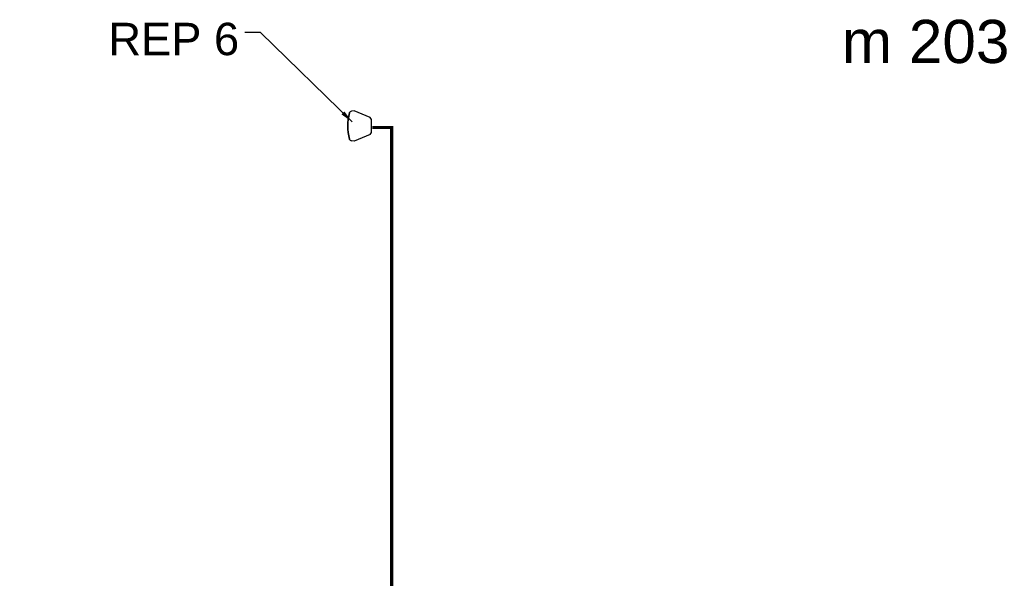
# Model space of a CAD drawing. Header units: millimetres. Extents: x 40090 to 187415, y -53271 to 40260.
# Tile 127 of 256: x 71847 to 76409, y 15723 to 18310. Entities that reach past the tile are written whole.
import ezdxf

# ---------------------------------------------------------------- set-up
doc = ezdxf.new("R2010")
doc.units = ezdxf.units.MM
doc.linetypes.add('ACAD_ISO12W100', pattern=[21, 12, -3, 0, -3, 0, -3])
doc.layers.add('AVM_kabelová_trasa_podhled', color=4, linetype='ACAD_ISO12W100', lineweight=30)
doc.layers.add('AVM_reproduktor', color=6, linetype='Continuous')
doc.styles.add('AVM', font='arial.ttf')
doc.styles.get("Standard").update_dxf_attribs({"font": 'arial.ttf'})
doc.dimstyles.new('AVM-1_50', dxfattribs={"dimscale": 40, "dimtxt": 2.5, "dimasz": 2.5, "dimexe": 1.25, "dimexo": 0.625, "dimtad": 1, "dimdec": 0, "dimrnd": 1, "dimtxsty": 'AVM', "dimcen": 2.5, "dimclrd": 256, "dimclre": 256, "dimclrt": 256, "dimadec": 0, "dimazin": 0, "dimtfac": 1, "dimtdec": 0, "dimtmove": 0, "dimatfit": 3, "dimfxl": 0, "dimarcsym": 0})

# ---------------------------------------------------------------- blocks, each defined once
blk = doc.blocks.new('jbl-c23')
for p, q in [((30.1, 0), (-30.1, 0)), ((-39.2, -6.1), (-69.9, -80.1)), ((39.2, -6.1), (69.9, -80.1)), ((-69.9, -80.1), (-68.7, -93)), ((69.9, -80.1), (68.7, -93)), ((-61.9, -101.5), (-61.9, -102)), ((61.9, -102), (61.9, -101.5))]:
    blk.add_line(p, q)
for centre, radius, start, end in [((-28.3, -12.6), 12.7, 98.1096, 149.3904), ((28.3, -12.6), 12.7, 30.6096, 81.8904), ((-56.4, -90.1), 12.7, 193.1096, 243.9279), ((-60.4, -102), 1.57, 180, 256.2452), ((-56.4, -90.1), 12.7, 243.9279, 248.1785), ((0, 144.6), 254, 256.0835, 283.9165), ((0, 144.6), 255.5, 256.2452, 283.7548), ((60.4, -102), 1.57, 283.7548, 0), ((56.4, -90.1), 12.7, 291.8215, 296.0721), ((56.4, -90.1), 12.7, 296.0721, 346.8904)]:
    blk.add_arc(centre, radius, start, end)

msp = doc.modelspace()

# ---------------------------------------------------------------- linework, layer by layer
at = {"layer": 'AVM_kabelová_trasa_podhled', "const_width": 15}
msp.add_lwpolyline([(71854.1, 14310.3), (73570, 14310.3), (73570, 17810.5), (73481.1, 17810.5)], dxfattribs=at)

# ---------------------------------------------------------------- block references
at = {"layer": 'AVM_reproduktor', "rotation": 270}
msp.add_blockref('jbl-c23', (73476.5, 17817.4), dxfattribs=at)

# ---------------------------------------------------------------- texts
at = {"insert": (75656.6, 18106.1), "char_height": 200, "width": 1361.318, "attachment_point": 7}
msp.add_mtext('{\\C7;m 203}', dxfattribs=at)
at = {"layer": 'AVM_reproduktor', "insert": (72863.5, 18295.4), "char_height": 150, "width": 1361.318, "attachment_point": 3}
msp.add_mtext('REP 6', dxfattribs=at)

# ---------------------------------------------------------------- leaders
at = {"layer": 'AVM_reproduktor', "annotation_type": 0, "has_hookline": 1, "hookline_direction": 1, "text_width": 579.5}
msp.add_leader([(73387.4, 17836.3), (72962.9, 18249.8), (72889.8, 18249.8)], dimstyle='AVM-1_50', override={"dimasz": 1.5, "dimgap": 0.625, "dimtad": 0, "dimclrd": 6}, dxfattribs=at)

doc.saveas('drawing.dxf')
